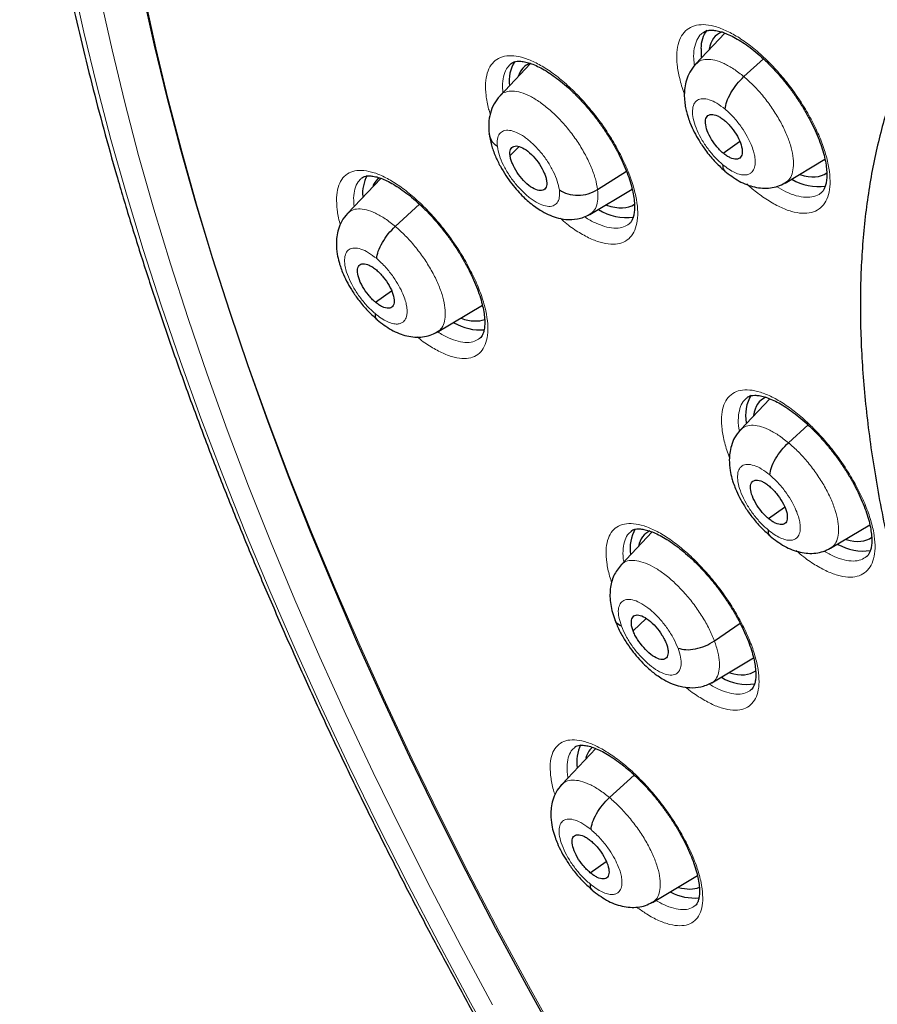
# Model space of a CAD drawing. Header units: millimetres. Extents: x 8 to 2385, y 12 to 2606.
# Tile 47 of 156: x 2156 to 2170, y 904 to 921. Entities that reach past the tile are written whole.
import ezdxf

# ---------------------------------------------------------------- set-up
doc = ezdxf.new("R2010")
doc.units = ezdxf.units.MM

msp = doc.modelspace()

# ---------------------------------------------------------------- linework, layer by layer
at = {"color": 7, "linetype": 'Continuous', "lineweight": 30}
for p, q in [((2167.641, 920.736), (2167.14, 920.207)), ((2167.965, 919.993), (2168.3, 920.296)), ((2164.319, 920.218), (2163.793, 919.662)), ((2163.97, 918.645), (2164.123, 918.801)), ((2167.61, 918.686), (2167.892, 918.883)), ((2168.667, 918.175), (2169.349, 918.581)), ((2161.759, 918.256), (2161.192, 917.657)), ((2165.464, 918.063), (2165.957, 918.378)), ((2165.33, 917.639), (2166.055, 918.071)), ((2168.665, 918.178), (2168.654, 918.17)), ((2162.009, 917.436), (2162.424, 917.812)), ((2161.668, 916.141), (2161.944, 916.333)), ((2162.726, 915.63), (2163.496, 916.089)), ((2162.723, 915.633), (2162.713, 915.625)), ((2168.408, 914.491), (2167.905, 913.96)), ((2168.725, 913.741), (2169.06, 914.045)), ((2168.383, 912.446), (2168.661, 912.639)), ((2169.444, 911.937), (2170.116, 912.338)), ((2166.397, 912.216), (2165.865, 911.654)), ((2169.441, 911.94), (2169.431, 911.932)), ((2166.071, 910.529), (2166.292, 910.739)), ((2167.46, 910.356), (2167.9, 910.656)), ((2167.414, 909.638), (2168.129, 910.064)), ((2165.434, 908.517), (2164.852, 907.902)), ((2165.667, 907.68), (2166.091, 908.063)), ((2165.339, 906.395), (2165.612, 906.585)), ((2166.404, 905.889), (2167.17, 906.347))]:
    msp.add_line(p, q, dxfattribs=at)
at = {"color": 252, "linetype": 'Continuous', "lineweight": 0, "flags": 128}
for points in [[(2156.489, 921.655), (2156.688, 920.755), (2156.908, 919.843), (2157.15, 918.92), (2157.415, 917.986), (2157.701, 917.043), (2158.009, 916.09), (2158.338, 915.128), (2158.688, 914.159), (2159.06, 913.182), (2159.452, 912.199), (2159.864, 911.21), (2160.296, 910.215), (2160.749, 909.216), (2161.22, 908.213), (2161.711, 907.207), (2162.221, 906.198), (2162.75, 905.188), (2163.296, 904.176), (2163.86, 903.164)], [(2163.672, 904.137), (2163.135, 905.133), (2162.615, 906.127), (2162.113, 907.12), (2161.63, 908.11), (2161.166, 909.097), (2160.72, 910.08), (2160.295, 911.058), (2159.889, 912.032), (2159.503, 912.999), (2159.138, 913.96), (2158.793, 914.914), (2158.469, 915.861), (2158.166, 916.798), (2157.885, 917.727), (2157.624, 918.646), (2157.386, 919.554), (2157.169, 920.452), (2156.974, 921.338)], [(2157.697, 921.407), (2157.89, 920.532), (2158.104, 919.645), (2158.34, 918.747), (2158.597, 917.839), (2158.875, 916.921), (2159.175, 915.994), (2159.495, 915.059), (2159.836, 914.116), (2160.197, 913.166), (2160.578, 912.21), (2160.979, 911.248), (2161.4, 910.281), (2161.839, 909.309), (2162.298, 908.334), (2162.776, 907.355), (2163.272, 906.374), (2163.786, 905.392), (2164.317, 904.408), (2164.866, 903.424)]]:
    msp.add_lwpolyline(points, dxfattribs=at)
at = {"color": 7, "linetype": 'Continuous', "lineweight": 30, "flags": 128}
for points in [[(2164.797, 903.487), (2164.254, 904.466), (2163.729, 905.444), (2163.221, 906.421), (2162.731, 907.396), (2162.259, 908.369), (2161.806, 909.338), (2161.371, 910.304), (2160.956, 911.265), (2160.561, 912.221), (2160.185, 913.171), (2159.829, 914.114), (2159.494, 915.051), (2159.179, 915.979), (2158.884, 916.9), (2158.611, 917.811), (2158.359, 918.712), (2158.128, 919.603), (2157.918, 920.484), (2157.731, 921.352)], [(2167.232, 920.475), (2167.235, 920.343), (2167.237, 920.324)]]:
    msp.add_lwpolyline(points, dxfattribs=at)
at = {"color": 7, "linetype": 'Continuous', "lineweight": 30}
for centre, radius, start, end in [((2167.756, 920.48), 0.525, 144.3407, 180.5394), ((2164.585, 919.915), 0.632, 147.9267, 187.1394), ((2162.112, 917.997), 0.662, 152.3365, 184.6453), ((2169.241, 919.018), 0.903, 239.5435, 277.5948), ((2165.966, 918.507), 0.922, 238.1601, 277.2406), ((2163.47, 916.581), 0.915, 239.9036, 273.9213), ((2168.674, 914.205), 0.681, 149.0667, 190.5759), ((2166.711, 911.928), 0.692, 150.5068, 187.8821), ((2170, 912.75), 0.86, 240.1515, 278.553), ((2168.031, 910.517), 0.904, 240.0568, 277.8409), ((2165.801, 908.285), 0.693, 154.5956, 188.1468), ((2167.132, 906.874), 0.911, 242.7339, 274.5216)]:
    msp.add_arc(centre, radius, start, end, dxfattribs=at)
for centre, major_axis, ratio, start_param, end_param in [((2168.445, 919.53), (-0.946, 1.173), 0.455147, 6.126705, 6.661124), ((2165.168, 919), (-0.946, 1.172), 0.455862, 6.129467, 6.576743), ((2162.677, 917.076), (-0.953, 1.179), 0.456658, 6.253431, 6.508976), ((2168.445, 919.53), (-0.946, 1.173), 0.455147, 2.539922, 3.124145), ((2165.168, 919), (-0.946, 1.172), 0.455862, 2.509054, 3.109188), ((2162.677, 917.076), (-0.953, 1.179), 0.456658, 2.516838, 2.987301), ((2169.211, 913.303), (-0.945, 1.171), 0.456652, 6.161593, 6.690992), ((2167.235, 911.024), (-0.944, 1.17), 0.457443, 6.17144, 6.63721), ((2169.211, 913.303), (-0.945, 1.171), 0.456652, 2.566041, 3.130511), ((2167.235, 911.024), (-0.944, 1.17), 0.457443, 2.552318, 3.118719), ((2166.336, 907.372), (-0.95, 1.177), 0.458707, 0.040291, 0.320387), ((2166.336, 907.372), (-0.95, 1.177), 0.458707, 2.574616, 3.005656)]:
    msp.add_ellipse(centre, major_axis=major_axis, ratio=ratio, start_param=start_param, end_param=end_param, dxfattribs=at)
for points, knots in [([(2159.622, 940.022), (2159.62, 940.021), (2159.5, 939.915), (2159.274, 939.688), (2158.946, 939.343), (2158.634, 938.978), (2158.336, 938.598), (2158.052, 938.202), (2157.784, 937.789), (2157.53, 937.36), (2157.291, 936.915), (2157.068, 936.454), (2156.86, 935.978), (2156.667, 935.487), (2156.49, 934.981), (2156.328, 934.46), (2156.182, 933.924), (2156.052, 933.374), (2155.938, 932.811), (2155.84, 932.233), (2155.759, 931.642), (2155.693, 931.039), (2155.643, 930.422), (2155.61, 929.793), (2155.592, 929.152), (2155.591, 928.5), (2155.606, 927.836), (2155.637, 927.16), (2155.684, 926.474), (2155.747, 925.778), (2155.826, 925.072), (2155.921, 924.355), (2156.032, 923.63), (2156.158, 922.895), (2156.301, 922.151), (2156.458, 921.399), (2156.632, 920.639), (2156.821, 919.872), (2157.025, 919.097), (2157.244, 918.315), (2157.479, 917.526), (2157.728, 916.731), (2157.993, 915.93), (2158.272, 915.124), (2158.566, 914.312), (2158.874, 913.496), (2159.196, 912.675), (2159.533, 911.85), (2159.884, 911.022), (2160.248, 910.19), (2160.626, 909.355), (2161.018, 908.517), (2161.422, 907.678), (2161.84, 906.837), (2162.271, 905.994), (2162.715, 905.15), (2163.171, 904.306), (2163.639, 903.462), (2164.119, 902.617), (2164.611, 901.774), (2165.115, 900.931), (2165.63, 900.089), (2166.156, 899.25), (2166.693, 898.412), (2167.241, 897.577), (2167.799, 896.745), (2168.367, 895.916), (2168.945, 895.091), (2169.532, 894.27), (2170.129, 893.453), (2170.735, 892.641), (2171.349, 891.834), (2171.972, 891.033), (2172.603, 890.238), (2173.242, 889.449), (2173.889, 888.667), (2174.543, 887.891), (2175.203, 887.124), (2175.871, 886.363), (2176.545, 885.611), (2177.224, 884.868), (2177.91, 884.133), (2178.601, 883.408), (2179.297, 882.691), (2179.997, 881.985), (2180.703, 881.289), (2181.412, 880.603), (2182.125, 879.929), (2182.734, 879.362), (2183.107, 879.025), (2183.24, 878.905)], [0, 0, 0, 0, 0.000179, 0.011527, 0.022879, 0.034239, 0.04561, 0.056994, 0.068393, 0.079809, 0.091242, 0.102694, 0.114163, 0.12565, 0.137154, 0.148674, 0.160208, 0.171754, 0.183312, 0.19488, 0.206457, 0.21804, 0.22963, 0.241224, 0.252821, 0.264421, 0.276023, 0.287626, 0.29923, 0.310833, 0.322436, 0.334038, 0.345639, 0.357239, 0.368837, 0.380434, 0.392029, 0.403623, 0.415215, 0.426805, 0.438393, 0.44998, 0.461565, 0.473148, 0.48473, 0.496311, 0.50789, 0.519467, 0.531043, 0.542618, 0.554192, 0.565764, 0.577335, 0.588905, 0.600475, 0.612043, 0.62361, 0.635177, 0.646743, 0.658308, 0.669872, 0.681436, 0.692999, 0.704562, 0.716124, 0.727686, 0.739248, 0.750809, 0.76237, 0.77393, 0.785491, 0.797051, 0.808611, 0.820171, 0.831731, 0.843291, 0.854852, 0.866412, 0.877972, 0.889533, 0.901094, 0.912655, 0.924216, 0.935778, 0.94734, 0.958903, 0.970466, 0.98203, 0.993595, 1, 1, 1, 1]), ([(2172.602, 922.851), (2172.584, 922.837), (2172.47, 922.747), (2172.273, 922.563), (2172.011, 922.299), (2171.765, 922.018), (2171.533, 921.72), (2171.316, 921.407), (2171.115, 921.078), (2170.928, 920.732), (2170.757, 920.371), (2170.602, 919.994), (2170.463, 919.602), (2170.34, 919.195), (2170.234, 918.773), (2170.144, 918.337), (2170.072, 917.887), (2170.016, 917.424), (2169.978, 916.948), (2169.956, 916.46), (2169.952, 915.961), (2169.965, 915.45), (2169.995, 914.93), (2170.042, 914.399), (2170.105, 913.86), (2170.185, 913.312), (2170.281, 912.755), (2170.394, 912.191), (2170.522, 911.62), (2170.667, 911.042), (2170.827, 910.458), (2171.002, 909.868), (2171.192, 909.273), (2171.398, 908.673), (2171.618, 908.069), (2171.853, 907.46), (2172.101, 906.848), (2172.364, 906.234), (2172.641, 905.616), (2172.931, 904.997), (2173.235, 904.377), (2173.551, 903.755), (2173.88, 903.133), (2174.221, 902.51), (2174.575, 901.889), (2174.94, 901.268), (2175.317, 900.649), (2175.705, 900.032), (2176.103, 899.417), (2176.512, 898.806), (2176.932, 898.198), (2177.361, 897.594), (2177.799, 896.995), (2178.246, 896.4), (2178.702, 895.811), (2179.166, 895.229), (2179.638, 894.652), (2180.118, 894.083), (2180.604, 893.522), (2181.098, 892.968), (2181.597, 892.422), (2182.102, 891.886), (2182.613, 891.359), (2183.129, 890.842), (2183.649, 890.335), (2184.173, 889.838), (2184.702, 889.353), (2185.092, 889.002), (2185.308, 888.817), (2185.345, 888.785)], [0, 0, 0, 0, 0.00259, 0.016877, 0.031169, 0.045488, 0.059857, 0.074294, 0.088817, 0.103439, 0.118169, 0.133012, 0.147969, 0.163037, 0.17821, 0.193477, 0.208828, 0.224249, 0.239728, 0.255252, 0.270809, 0.286391, 0.301987, 0.317591, 0.333196, 0.348796, 0.364389, 0.379973, 0.395545, 0.411105, 0.426651, 0.442185, 0.457705, 0.473213, 0.488707, 0.50419, 0.519661, 0.535121, 0.550571, 0.566011, 0.581442, 0.596865, 0.61228, 0.627687, 0.643089, 0.658485, 0.673875, 0.689261, 0.704642, 0.72002, 0.735395, 0.750768, 0.766138, 0.781507, 0.796875, 0.812242, 0.827609, 0.842977, 0.858345, 0.873715, 0.889086, 0.90446, 0.919837, 0.935217, 0.9506, 0.965989, 0.981382, 0.99678, 1, 1, 1, 1]), ([(2167.261, 920.743), (2167.272, 920.751), (2167.295, 920.768), (2167.341, 920.782), (2167.403, 920.788), (2167.482, 920.782), (2167.575, 920.761), (2167.679, 920.724), (2167.792, 920.67), (2167.912, 920.601), (2168.039, 920.515), (2168.169, 920.413), (2168.3, 920.298), (2168.431, 920.169), (2168.56, 920.03), (2168.684, 919.881), (2168.803, 919.724), (2168.913, 919.563), (2169.015, 919.399), (2169.105, 919.234), (2169.185, 919.071), (2169.252, 918.912), (2169.305, 918.759), (2169.344, 918.614), (2169.37, 918.481), (2169.382, 918.362), (2169.382, 918.257), (2169.37, 918.17), (2169.351, 918.102), (2169.323, 918.05), (2169.302, 918.021), (2169.286, 918.011), (2169.283, 918.009)], [0, 0, 0, 0, 0.035192, 0.069951, 0.102026, 0.136213, 0.169871, 0.203375, 0.236259, 0.269906, 0.303987, 0.338063, 0.37256, 0.407228, 0.44189, 0.476816, 0.511824, 0.546792, 0.581585, 0.616198, 0.651094, 0.685587, 0.719782, 0.754191, 0.787962, 0.821073, 0.854638, 0.887542, 0.919631, 0.9536, 0.989464, 1, 1, 1, 1]), ([(2163.989, 920.217), (2163.998, 920.224), (2164.018, 920.239), (2164.059, 920.252), (2164.118, 920.259), (2164.193, 920.253), (2164.283, 920.233), (2164.385, 920.196), (2164.496, 920.143), (2164.614, 920.074), (2164.739, 919.989), (2164.868, 919.888), (2164.998, 919.773), (2165.129, 919.645), (2165.257, 919.506), (2165.381, 919.358), (2165.5, 919.202), (2165.612, 919.04), (2165.714, 918.876), (2165.806, 918.712), (2165.887, 918.548), (2165.955, 918.388), (2166.011, 918.235), (2166.053, 918.09), (2166.081, 917.956), (2166.095, 917.836), (2166.097, 917.73), (2166.088, 917.643), (2166.07, 917.574), (2166.045, 917.522), (2166.023, 917.492), (2166.008, 917.482), (2166.004, 917.478)], [0, 0, 0, 0, 0.031755, 0.066678, 0.098642, 0.132733, 0.166292, 0.199711, 0.232614, 0.266197, 0.300249, 0.334354, 0.368837, 0.40354, 0.438194, 0.473119, 0.508157, 0.54316, 0.577992, 0.612583, 0.647488, 0.682056, 0.716223, 0.750645, 0.784506, 0.817543, 0.85109, 0.884008, 0.916011, 0.949358, 0.984696, 1, 1, 1, 1]), ([(2167.138, 920.206), (2167.103, 920.162), (2167.037, 920.081), (2166.981, 919.94), (2166.953, 919.81), (2166.944, 919.685), (2166.95, 919.571), (2166.966, 919.466), (2166.987, 919.377), (2167.013, 919.289), (2167.052, 919.181), (2167.113, 919.047), (2167.201, 918.891), (2167.314, 918.725), (2167.461, 918.543), (2167.575, 918.439), (2167.636, 918.384)], [0, 0, 0, 0, 0.086937, 0.163826, 0.230626, 0.287598, 0.34944, 0.400692, 0.443886, 0.480734, 0.534248, 0.613077, 0.68872, 0.778451, 0.882126, 1, 1, 1, 1]), ([(2167.643, 919.438), (2167.65, 919.479), (2167.663, 919.562), (2167.739, 919.714), (2167.84, 919.867), (2167.923, 919.951), (2167.965, 919.993)], [0, 0, 0, 0, 0.250207, 0.50019, 0.750113, 1, 1, 1, 1]), ([(2163.793, 919.662), (2163.758, 919.619), (2163.69, 919.533), (2163.628, 919.371), (2163.597, 919.197), (2163.607, 919.074), (2163.612, 919.014)], [0, 0, 0, 0, 0.2580382, 0.5121054, 0.7598749, 1, 1, 1, 1]), ([(2167.61, 918.686), (2167.589, 918.705), (2167.548, 918.741), (2167.471, 918.83), (2167.386, 918.955), (2167.319, 919.106), (2167.3, 919.235), (2167.329, 919.324), (2167.404, 919.356), (2167.493, 919.335), (2167.573, 919.292), (2167.614, 919.26), (2167.634, 919.244)], [0, 0, 0, 0, 0.062837, 0.125544, 0.25084, 0.375529, 0.499999, 0.62447, 0.74916, 0.874456, 0.937163, 1, 1, 1, 1]), ([(2167.634, 919.244), (2167.655, 919.225), (2167.696, 919.189), (2167.774, 919.1), (2167.858, 918.975), (2167.925, 918.824), (2167.944, 918.695), (2167.916, 918.606), (2167.84, 918.574), (2167.751, 918.595), (2167.672, 918.638), (2167.63, 918.67), (2167.61, 918.686)], [0, 0, 0, 0, 0.0628371, 0.1255438, 0.2508404, 0.3755289, 0.4999995, 0.6244706, 0.7491595, 0.8744561, 0.9371628, 1, 1, 1, 1]), ([(2163.611, 919.021), (2163.622, 918.956), (2163.643, 918.831), (2163.713, 918.64), (2163.798, 918.465), (2163.894, 918.306), (2163.994, 918.165), (2164.096, 918.044), (2164.192, 917.943), (2164.288, 917.856), (2164.383, 917.781), (2164.495, 917.705), (2164.62, 917.638), (2164.764, 917.582), (2164.934, 917.546), (2165.094, 917.553), (2165.231, 917.588), (2165.297, 917.624), (2165.332, 917.642)], [0, 0, 0, 0, 0.0860346, 0.165265, 0.2385068, 0.3063921, 0.3696221, 0.4283117, 0.4805719, 0.5262722, 0.577194, 0.624441, 0.6877896, 0.7476108, 0.8188799, 0.9027476, 0.949715, 1, 1, 1, 1]), ([(2163.752, 918.798), (2163.713, 918.831), (2163.641, 918.893), (2163.623, 918.976), (2163.615, 919.015)], [0, 0, 0, 0, 0.527298, 1, 1, 1, 1]), ([(2163.97, 918.645), (2163.968, 918.665), (2163.965, 918.705), (2163.982, 918.765), (2164.029, 918.811), (2164.123, 918.811), (2164.242, 918.749), (2164.367, 918.64), (2164.478, 918.497), (2164.547, 918.37), (2164.583, 918.273), (2164.59, 918.23), (2164.594, 918.209)], [0, 0, 0, 0, 0.062835, 0.125528, 0.250809, 0.375517, 0.500001, 0.624484, 0.749192, 0.874472, 0.937165, 1, 1, 1, 1]), ([(2164.594, 918.209), (2164.595, 918.189), (2164.598, 918.15), (2164.582, 918.089), (2164.534, 918.043), (2164.441, 918.044), (2164.321, 918.105), (2164.196, 918.214), (2164.085, 918.357), (2164.016, 918.485), (2163.981, 918.581), (2163.973, 918.624), (2163.97, 918.645)], [0, 0, 0, 0, 0.062835, 0.1255278, 0.250808, 0.3755163, 0.4999999, 0.6244829, 0.749191, 0.874472, 0.9371651, 1, 1, 1, 1]), ([(2167.601, 918.492), (2167.602, 918.456), (2167.604, 918.408), (2167.633, 918.391), (2167.641, 918.387)], [0, 0, 0, 0, 0.7449193, 1, 1, 1, 1]), ([(2161.438, 918.262), (2161.446, 918.268), (2161.463, 918.282), (2161.499, 918.293), (2161.553, 918.3), (2161.625, 918.295), (2161.712, 918.275), (2161.811, 918.24), (2161.919, 918.188), (2162.036, 918.12), (2162.159, 918.036), (2162.287, 917.936), (2162.416, 917.822), (2162.546, 917.695), (2162.675, 917.557), (2162.8, 917.409), (2162.919, 917.254), (2163.032, 917.093), (2163.136, 916.93), (2163.229, 916.765), (2163.312, 916.602), (2163.383, 916.442), (2163.441, 916.288), (2163.486, 916.143), (2163.517, 916.008), (2163.534, 915.887), (2163.539, 915.781), (2163.532, 915.692), (2163.516, 915.622), (2163.494, 915.57), (2163.473, 915.538), (2163.458, 915.528), (2163.453, 915.523)], [0, 0, 0, 0, 0.02883, 0.063811, 0.095587, 0.129501, 0.162888, 0.196162, 0.229048, 0.262509, 0.296484, 0.330517, 0.36493, 0.399626, 0.434228, 0.469095, 0.504114, 0.539081, 0.573905, 0.608431, 0.643288, 0.677894, 0.71199, 0.746374, 0.780299, 0.813263, 0.846709, 0.879617, 0.911524, 0.944254, 0.979009, 1, 1, 1, 1]), ([(2167.636, 918.381), (2167.717, 918.32), (2167.879, 918.195), (2168.104, 918.111), (2168.284, 918.085), (2168.418, 918.089), (2168.547, 918.117), (2168.625, 918.157), (2168.663, 918.177)], [0, 0, 0, 0, 0.245758, 0.495354, 0.621708, 0.748277, 0.87452, 1, 1, 1, 1]), ([(2164.812, 918.057), (2164.858, 918.031), (2164.951, 917.981), (2165.129, 917.96), (2165.312, 917.984), (2165.413, 918.036), (2165.464, 918.063)], [0, 0, 0, 0, 0.251708, 0.500916, 0.749292, 1, 1, 1, 1]), ([(2161.19, 917.655), (2161.155, 917.613), (2161.09, 917.532), (2161.035, 917.394), (2161.008, 917.264), (2160.998, 917.121), (2161.011, 916.977), (2161.04, 916.845), (2161.073, 916.74), (2161.113, 916.634), (2161.174, 916.501), (2161.262, 916.347), (2161.375, 916.182), (2161.523, 916.001), (2161.636, 915.899), (2161.697, 915.844)], [0, 0, 0, 0, 0.085749, 0.161981, 0.228646, 0.285973, 0.376166, 0.444843, 0.481754, 0.535287, 0.614019, 0.689514, 0.779036, 0.882446, 1, 1, 1, 1]), ([(2161.691, 916.885), (2161.697, 916.925), (2161.709, 917.007), (2161.783, 917.158), (2161.884, 917.31), (2161.967, 917.394), (2162.009, 917.436)], [0, 0, 0, 0, 0.250737, 0.500429, 0.749928, 1, 1, 1, 1]), ([(2161.668, 916.141), (2161.647, 916.159), (2161.606, 916.196), (2161.528, 916.285), (2161.444, 916.409), (2161.375, 916.559), (2161.355, 916.687), (2161.382, 916.775), (2161.456, 916.805), (2161.544, 916.784), (2161.623, 916.741), (2161.664, 916.708), (2161.685, 916.692)], [0, 0, 0, 0, 0.062836, 0.1255423, 0.2508389, 0.3755235, 0.499989, 0.6244651, 0.7491589, 0.8744554, 0.9371621, 1, 1, 1, 1]), ([(2161.685, 916.692), (2161.705, 916.674), (2161.746, 916.637), (2161.824, 916.548), (2161.909, 916.424), (2161.977, 916.274), (2161.998, 916.146), (2161.971, 916.058), (2161.896, 916.028), (2161.808, 916.049), (2161.729, 916.092), (2161.688, 916.125), (2161.668, 916.141)], [0, 0, 0, 0, 0.062836, 0.125542, 0.250839, 0.375523, 0.499988, 0.624465, 0.749158, 0.874455, 0.937162, 1, 1, 1, 1]), ([(2161.662, 915.949), (2161.663, 915.913), (2161.665, 915.866), (2161.694, 915.85), (2161.701, 915.846)], [0, 0, 0, 0, 0.762326, 1, 1, 1, 1]), ([(2161.697, 915.841), (2161.777, 915.779), (2161.939, 915.655), (2162.163, 915.569), (2162.343, 915.541), (2162.476, 915.545), (2162.605, 915.572), (2162.683, 915.612), (2162.722, 915.633)], [0, 0, 0, 0, 0.245103, 0.494515, 0.620949, 0.747695, 0.874196, 1, 1, 1, 1]), ([(2168.016, 914.511), (2168.026, 914.518), (2168.046, 914.533), (2168.089, 914.546), (2168.148, 914.553), (2168.224, 914.547), (2168.315, 914.526), (2168.418, 914.49), (2168.53, 914.437), (2168.65, 914.369), (2168.776, 914.284), (2168.906, 914.183), (2169.038, 914.069), (2169.169, 913.942), (2169.299, 913.804), (2169.425, 913.656), (2169.545, 913.501), (2169.658, 913.341), (2169.761, 913.178), (2169.854, 913.014), (2169.936, 912.852), (2170.006, 912.694), (2170.062, 912.542), (2170.105, 912.398), (2170.133, 912.265), (2170.148, 912.146), (2170.151, 912.042), (2170.142, 911.955), (2170.124, 911.888), (2170.099, 911.837), (2170.079, 911.808), (2170.064, 911.797), (2170.059, 911.795)], [0, 0, 0, 0, 0.033076, 0.067625, 0.099482, 0.133435, 0.166951, 0.200365, 0.233278, 0.26688, 0.300946, 0.335061, 0.369551, 0.404249, 0.4389, 0.47382, 0.508847, 0.543842, 0.578661, 0.613247, 0.648145, 0.682696, 0.716859, 0.751274, 0.785113, 0.818144, 0.851684, 0.884589, 0.916603, 0.950058, 0.985607, 1, 1, 1, 1]), ([(2167.903, 913.959), (2167.868, 913.916), (2167.803, 913.835), (2167.748, 913.696), (2167.721, 913.567), (2167.712, 913.424), (2167.724, 913.28), (2167.753, 913.149), (2167.786, 913.044), (2167.826, 912.938), (2167.888, 912.805), (2167.976, 912.651), (2168.089, 912.486), (2168.237, 912.305), (2168.351, 912.203), (2168.412, 912.148)], [0, 0, 0, 0, 0.085991, 0.162346, 0.229026, 0.286273, 0.376118, 0.444605, 0.481503, 0.53505, 0.613815, 0.689346, 0.778914, 0.882379, 1, 1, 1, 1]), ([(2168.407, 913.19), (2168.413, 913.231), (2168.426, 913.313), (2168.5, 913.464), (2168.601, 913.616), (2168.684, 913.7), (2168.725, 913.741)], [0, 0, 0, 0, 0.250634, 0.500388, 0.749972, 1, 1, 1, 1]), ([(2168.383, 912.446), (2168.362, 912.464), (2168.321, 912.5), (2168.243, 912.589), (2168.158, 912.713), (2168.089, 912.864), (2168.069, 912.991), (2168.097, 913.079), (2168.171, 913.11), (2168.259, 913.089), (2168.339, 913.046), (2168.38, 913.014), (2168.401, 912.997)], [0, 0, 0, 0, 0.062836, 0.1255413, 0.2508366, 0.3755233, 0.4999906, 0.6244669, 0.7491614, 0.8744567, 0.9371623, 1, 1, 1, 1]), ([(2168.401, 912.997), (2168.421, 912.979), (2168.462, 912.943), (2168.54, 912.854), (2168.625, 912.73), (2168.694, 912.58), (2168.714, 912.452), (2168.687, 912.364), (2168.613, 912.333), (2168.524, 912.354), (2168.445, 912.397), (2168.404, 912.43), (2168.383, 912.446)], [0, 0, 0, 0, 0.0628359, 0.1255412, 0.2508367, 0.375523, 0.4999901, 0.6244667, 0.7491612, 0.8744562, 0.937162, 1, 1, 1, 1]), ([(2166.04, 912.232), (2166.048, 912.238), (2166.066, 912.252), (2166.104, 912.264), (2166.16, 912.27), (2166.233, 912.265), (2166.321, 912.245), (2166.422, 912.209), (2166.532, 912.157), (2166.65, 912.09), (2166.775, 912.006), (2166.904, 911.906), (2167.035, 911.793), (2167.167, 911.667), (2167.296, 911.529), (2167.423, 911.382), (2167.544, 911.228), (2167.658, 911.068), (2167.762, 910.906), (2167.857, 910.742), (2167.941, 910.58), (2168.013, 910.422), (2168.071, 910.27), (2168.116, 910.126), (2168.148, 909.993), (2168.165, 909.873), (2168.17, 909.768), (2168.163, 909.681), (2168.148, 909.613), (2168.125, 909.562), (2168.105, 909.532), (2168.09, 909.522), (2168.085, 909.518)], [0, 0, 0, 0, 0.030979, 0.065481, 0.097132, 0.130877, 0.164225, 0.197505, 0.230406, 0.263902, 0.297899, 0.331949, 0.366375, 0.401065, 0.435666, 0.470531, 0.50554, 0.540499, 0.57531, 0.609833, 0.644689, 0.679274, 0.71337, 0.74775, 0.781646, 0.814574, 0.848049, 0.88094, 0.912858, 0.94573, 0.980763, 1, 1, 1, 1]), ([(2168.377, 912.253), (2168.378, 912.217), (2168.38, 912.17), (2168.409, 912.154), (2168.416, 912.151)], [0, 0, 0, 0, 0.759205, 1, 1, 1, 1]), ([(2168.412, 912.145), (2168.493, 912.084), (2168.655, 911.96), (2168.88, 911.875), (2169.06, 911.848), (2169.194, 911.851), (2169.323, 911.879), (2169.401, 911.919), (2169.44, 911.939)], [0, 0, 0, 0, 0.245211, 0.494676, 0.621107, 0.747829, 0.874279, 1, 1, 1, 1]), ([(2165.866, 911.655), (2165.821, 911.596), (2165.727, 911.474), (2165.672, 911.24), (2165.675, 910.979), (2165.733, 910.797), (2165.763, 910.704)], [0, 0, 0, 0, 0.231826, 0.479204, 0.736563, 1, 1, 1, 1]), ([(2165.762, 910.708), (2165.788, 910.645), (2165.838, 910.525), (2165.94, 910.35), (2166.044, 910.201), (2166.153, 910.067), (2166.259, 909.954), (2166.355, 909.865), (2166.43, 909.804), (2166.507, 909.748), (2166.607, 909.684), (2166.735, 909.622), (2166.887, 909.574), (2167.054, 909.551), (2167.241, 909.562), (2167.354, 909.614), (2167.414, 909.642)], [0, 0, 0, 0, 0.095518, 0.18094, 0.256749, 0.323071, 0.396931, 0.454463, 0.49575, 0.529082, 0.579204, 0.649409, 0.716602, 0.797251, 0.891826, 1, 1, 1, 1]), ([(2165.873, 910.606), (2165.837, 910.624), (2165.785, 910.649), (2165.774, 910.694), (2165.771, 910.707)], [0, 0, 0, 0, 0.696131, 1, 1, 1, 1]), ([(2166.071, 910.529), (2166.063, 910.552), (2166.048, 910.599), (2166.037, 910.681), (2166.052, 910.76), (2166.115, 910.806), (2166.216, 910.791), (2166.337, 910.72), (2166.462, 910.601), (2166.552, 910.48), (2166.61, 910.38), (2166.63, 910.332), (2166.64, 910.308)], [0, 0, 0, 0, 0.062835, 0.125528, 0.250809, 0.375517, 0.5, 0.624484, 0.749192, 0.874472, 0.937165, 1, 1, 1, 1]), ([(2166.64, 910.308), (2166.648, 910.284), (2166.664, 910.238), (2166.674, 910.156), (2166.659, 910.077), (2166.597, 910.03), (2166.496, 910.046), (2166.374, 910.117), (2166.25, 910.236), (2166.159, 910.356), (2166.101, 910.456), (2166.081, 910.505), (2166.071, 910.529)], [0, 0, 0, 0, 0.062835, 0.125528, 0.250808, 0.375516, 0.499999, 0.624482, 0.749191, 0.874472, 0.937165, 1, 1, 1, 1]), ([(2166.839, 910.231), (2166.881, 910.22), (2166.966, 910.198), (2167.135, 910.214), (2167.311, 910.266), (2167.41, 910.326), (2167.46, 910.356)], [0, 0, 0, 0, 0.2517148, 0.5009172, 0.7492892, 1, 1, 1, 1]), ([(2165.077, 908.541), (2165.084, 908.547), (2165.099, 908.559), (2165.134, 908.57), (2165.186, 908.576), (2165.256, 908.571), (2165.342, 908.552), (2165.44, 908.517), (2165.549, 908.466), (2165.665, 908.399), (2165.789, 908.317), (2165.917, 908.218), (2166.048, 908.106), (2166.18, 907.981), (2166.31, 907.844), (2166.437, 907.699), (2166.559, 907.545), (2166.674, 907.386), (2166.781, 907.225), (2166.878, 907.062), (2166.964, 906.9), (2167.038, 906.742), (2167.099, 906.59), (2167.147, 906.446), (2167.181, 906.313), (2167.201, 906.193), (2167.209, 906.088), (2167.204, 906), (2167.191, 905.932), (2167.171, 905.881), (2167.151, 905.85), (2167.138, 905.839), (2167.132, 905.835)], [0, 0, 0, 0, 0.029176, 0.063495, 0.094897, 0.128379, 0.161507, 0.194641, 0.227461, 0.26084, 0.294767, 0.328755, 0.363106, 0.397773, 0.432327, 0.467123, 0.502107, 0.537029, 0.571825, 0.606291, 0.641091, 0.675713, 0.709748, 0.744086, 0.778041, 0.811024, 0.844296, 0.877185, 0.909035, 0.941409, 0.975962, 1, 1, 1, 1]), ([(2164.85, 907.901), (2164.816, 907.859), (2164.751, 907.779), (2164.697, 907.641), (2164.671, 907.513), (2164.663, 907.37), (2164.676, 907.226), (2164.708, 907.094), (2164.741, 906.989), (2164.782, 906.884), (2164.845, 906.753), (2164.934, 906.6), (2165.048, 906.437), (2165.197, 906.258), (2165.311, 906.157), (2165.371, 906.102)], [0, 0, 0, 0, 0.085047, 0.16086, 0.227411, 0.284921, 0.376106, 0.445279, 0.482212, 0.535796, 0.614504, 0.689934, 0.779352, 0.882619, 1, 1, 1, 1]), ([(2165.353, 907.132), (2165.359, 907.172), (2165.37, 907.253), (2165.443, 907.403), (2165.543, 907.555), (2165.626, 907.638), (2165.667, 907.68)], [0, 0, 0, 0, 0.251098, 0.500625, 0.749843, 1, 1, 1, 1]), ([(2165.339, 906.395), (2165.319, 906.413), (2165.277, 906.45), (2165.199, 906.538), (2165.113, 906.661), (2165.043, 906.811), (2165.021, 906.937), (2165.047, 907.024), (2165.121, 907.054), (2165.208, 907.033), (2165.288, 906.99), (2165.329, 906.957), (2165.35, 906.941)], [0, 0, 0, 0, 0.062835, 0.1255375, 0.2508299, 0.3755168, 0.4999828, 0.6244654, 0.7491667, 0.8744588, 0.9371621, 1, 1, 1, 1]), ([(2165.35, 906.941), (2165.37, 906.923), (2165.412, 906.886), (2165.49, 906.798), (2165.576, 906.675), (2165.646, 906.526), (2165.668, 906.399), (2165.642, 906.312), (2165.568, 906.282), (2165.481, 906.304), (2165.401, 906.347), (2165.36, 906.379), (2165.339, 906.395)], [0, 0, 0, 0, 0.062834, 0.125537, 0.25083, 0.375516, 0.499981, 0.624464, 0.749166, 0.874458, 0.937161, 1, 1, 1, 1]), ([(2165.336, 906.205), (2165.337, 906.169), (2165.34, 906.123), (2165.369, 906.108), (2165.375, 906.104)], [0, 0, 0, 0, 0.7730333, 1, 1, 1, 1]), ([(2165.371, 906.099), (2165.452, 906.038), (2165.614, 905.914), (2165.839, 905.829), (2166.02, 905.801), (2166.154, 905.804), (2166.283, 905.831), (2166.361, 905.872), (2166.4, 905.892)], [0, 0, 0, 0, 0.244684, 0.494023, 0.620533, 0.747407, 0.874055, 1, 1, 1, 1])]:
    msp.add_open_spline(points, degree=3, knots=knots, dxfattribs=at)
at = {"color": 252, "linetype": 'Continuous', "lineweight": 0}
for points, knots in [([(2166.948, 919.703), (2166.947, 919.705), (2166.909, 919.796), (2166.864, 919.965), (2166.818, 920.201), (2166.813, 920.41), (2166.845, 920.586), (2166.913, 920.726), (2167.016, 920.824), (2167.15, 920.878), (2167.312, 920.886), (2167.496, 920.849), (2167.699, 920.766), (2167.914, 920.642), (2168.135, 920.478), (2168.357, 920.28), (2168.571, 920.053), (2168.79, 919.783), (2168.986, 919.494), (2169.152, 919.199), (2169.276, 918.928), (2169.367, 918.668), (2169.424, 918.424), (2169.443, 918.205), (2169.425, 918.015), (2169.37, 917.862), (2169.281, 917.747), (2169.158, 917.677), (2169.006, 917.651), (2168.829, 917.672), (2168.633, 917.737), (2168.422, 917.847), (2168.213, 917.987), (2168.076, 918.105), (2168.013, 918.16)], [0, 0, 0, 0, 0.000593, 0.032737, 0.064851, 0.096965, 0.12906, 0.161156, 0.193252, 0.225347, 0.257463, 0.289578, 0.321724, 0.353869, 0.386042, 0.418215, 0.4504, 0.482586, 0.522822, 0.554947, 0.587072, 0.619199, 0.651325, 0.683432, 0.715538, 0.747632, 0.779725, 0.811825, 0.843925, 0.876049, 0.908174, 0.940328, 0.972483, 1, 1, 1, 1]), ([(2167.263, 920.74), (2167.253, 920.734), (2167.208, 920.706), (2167.156, 920.617), (2167.112, 920.476), (2167.1, 920.328), (2167.115, 920.221), (2167.121, 920.182)], [0, 0, 0, 0, 0.07022, 0.330065, 0.58991, 0.849513, 1, 1, 1, 1]), ([(2163.63, 919.353), (2163.621, 919.382), (2163.584, 919.496), (2163.555, 919.676), (2163.545, 919.886), (2163.575, 920.06), (2163.639, 920.199), (2163.739, 920.295), (2163.87, 920.349), (2164.029, 920.356), (2164.211, 920.318), (2164.412, 920.234), (2164.624, 920.109), (2164.844, 919.944), (2165.063, 919.745), (2165.277, 919.518), (2165.495, 919.247), (2165.692, 918.958), (2165.858, 918.663), (2165.984, 918.393), (2166.076, 918.133), (2166.135, 917.89), (2166.156, 917.672), (2166.141, 917.483), (2166.089, 917.331), (2166.002, 917.217), (2165.882, 917.148), (2165.734, 917.123), (2165.559, 917.145), (2165.365, 917.211), (2165.156, 917.323), (2164.973, 917.445), (2164.862, 917.542), (2164.824, 917.575)], [0, 0, 0, 0, 0.011309, 0.044477, 0.077644, 0.110797, 0.143949, 0.177116, 0.210282, 0.243485, 0.276689, 0.309936, 0.343182, 0.37646, 0.409739, 0.443022, 0.476305, 0.517929, 0.55111, 0.584291, 0.617473, 0.650656, 0.683815, 0.716975, 0.750129, 0.783283, 0.816459, 0.849635, 0.882852, 0.916069, 0.949328, 0.982586, 1, 1, 1, 1]), ([(2167.142, 920.204), (2167.165, 920.226), (2167.215, 920.272), (2167.327, 920.294), (2167.466, 920.279), (2167.623, 920.222), (2167.791, 920.13), (2167.907, 920.038), (2167.965, 919.993)], [0, 0, 0, 0, 0.144462, 0.315499, 0.486557, 0.657678, 0.828728, 1, 1, 1, 1]), ([(2163.991, 920.215), (2163.968, 920.195), (2163.913, 920.149), (2163.863, 920.032), (2163.835, 919.888), (2163.844, 919.772), (2163.847, 919.72)], [0, 0, 0, 0, 0.211554, 0.491143, 0.77073, 1, 1, 1, 1]), ([(2167.965, 919.993), (2168.023, 919.941), (2168.138, 919.839), (2168.302, 919.652), (2168.453, 919.451), (2168.583, 919.241), (2168.688, 919.029), (2168.764, 918.825), (2168.806, 918.636), (2168.816, 918.469), (2168.792, 918.331), (2168.743, 918.229), (2168.688, 918.194), (2168.665, 918.178)], [0, 0, 0, 0, 0.092965, 0.185809, 0.278691, 0.371539, 0.464376, 0.557133, 0.649841, 0.742674, 0.835506, 0.928214, 1, 1, 1, 1]), ([(2163.795, 919.66), (2163.797, 919.665), (2163.82, 919.701), (2163.892, 919.735), (2164.009, 919.755), (2164.152, 919.73), (2164.311, 919.664), (2164.481, 919.56), (2164.654, 919.424), (2164.826, 919.259), (2164.988, 919.071), (2165.135, 918.868), (2165.26, 918.656), (2165.36, 918.446), (2165.434, 918.243), (2165.454, 918.123), (2165.464, 918.063)], [0, 0, 0, 0, 0.0097591, 0.0859551, 0.1621411, 0.2382629, 0.3143446, 0.3905263, 0.4667081, 0.5427898, 0.6189115, 0.6950973, 0.7712931, 0.8475157, 0.9237052, 1, 1, 1, 1]), ([(2167.601, 918.492), (2167.555, 918.534), (2167.462, 918.619), (2167.333, 918.778), (2167.225, 918.947), (2167.143, 919.119), (2167.094, 919.28), (2167.081, 919.419), (2167.105, 919.527), (2167.164, 919.597), (2167.255, 919.624), (2167.37, 919.606), (2167.503, 919.546), (2167.596, 919.474), (2167.643, 919.438)], [0, 0, 0, 0, 0.083335, 0.166666, 0.249998, 0.333328, 0.416666, 0.5, 0.583337, 0.666672, 0.750002, 0.833334, 0.916665, 1, 1, 1, 1]), ([(2167.643, 919.438), (2167.696, 919.39), (2167.796, 919.299), (2167.924, 919.133), (2168.021, 918.978), (2168.088, 918.841), (2168.129, 918.726), (2168.148, 918.644), (2168.156, 918.586), (2168.158, 918.548), (2168.158, 918.522), (2168.156, 918.497), (2168.151, 918.464), (2168.135, 918.407), (2168.106, 918.364), (2168.071, 918.337), (2168.047, 918.325), (2168.019, 918.316), (2167.973, 918.311), (2167.905, 918.318), (2167.811, 918.351), (2167.708, 918.407), (2167.637, 918.464), (2167.601, 918.492)], [0, 0, 0, 0, 0.093874, 0.178743, 0.254713, 0.321716, 0.379773, 0.428807, 0.456514, 0.480251, 0.500017, 0.507805, 0.532101, 0.571538, 0.647443, 0.670593, 0.695379, 0.721809, 0.749902, 0.811364, 0.873521, 0.936336, 1, 1, 1, 1]), ([(2163.752, 918.798), (2163.749, 918.842), (2163.745, 918.931), (2163.784, 919.022), (2163.855, 919.075), (2163.956, 919.083), (2164.079, 919.047), (2164.215, 918.969), (2164.356, 918.853), (2164.492, 918.709), (2164.614, 918.545), (2164.712, 918.374), (2164.784, 918.204), (2164.803, 918.106), (2164.812, 918.057)], [0, 0, 0, 0, 0.083335, 0.166671, 0.250005, 0.333339, 0.41667, 0.500002, 0.583331, 0.666664, 0.749998, 0.833331, 0.916665, 1, 1, 1, 1]), ([(2164.812, 918.057), (2164.814, 918.012), (2164.819, 917.924), (2164.779, 917.832), (2164.708, 917.779), (2164.608, 917.771), (2164.485, 917.808), (2164.349, 917.886), (2164.208, 918.002), (2164.072, 918.146), (2163.95, 918.31), (2163.851, 918.481), (2163.779, 918.65), (2163.761, 918.749), (2163.752, 918.798)], [0, 0, 0, 0, 0.083335, 0.166669, 0.250002, 0.333336, 0.416669, 0.499998, 0.58333, 0.666661, 0.749995, 0.833329, 0.916665, 1, 1, 1, 1]), ([(2161.071, 917.467), (2161.068, 917.474), (2161.038, 917.565), (2161.013, 917.723), (2160.999, 917.931), (2161.026, 918.105), (2161.088, 918.242), (2161.184, 918.338), (2161.312, 918.39), (2161.468, 918.396), (2161.647, 918.357), (2161.845, 918.273), (2162.056, 918.147), (2162.274, 917.981), (2162.493, 917.782), (2162.706, 917.554), (2162.924, 917.284), (2163.122, 916.995), (2163.289, 916.701), (2163.416, 916.432), (2163.511, 916.173), (2163.572, 915.931), (2163.596, 915.714), (2163.584, 915.527), (2163.535, 915.376), (2163.452, 915.263), (2163.335, 915.195), (2163.19, 915.171), (2163.019, 915.194), (2162.827, 915.26), (2162.62, 915.374), (2162.47, 915.472), (2162.39, 915.541), (2162.383, 915.547)], [0, 0, 0, 0, 0.002764, 0.036675, 0.070587, 0.104495, 0.138404, 0.172348, 0.206292, 0.240293, 0.274294, 0.308349, 0.342405, 0.376488, 0.410571, 0.444644, 0.478716, 0.521321, 0.555246, 0.589171, 0.623097, 0.657023, 0.690929, 0.724836, 0.758752, 0.792668, 0.826628, 0.860589, 0.894608, 0.928628, 0.962695, 0.996763, 1, 1, 1, 1]), ([(2161.44, 918.26), (2161.416, 918.24), (2161.363, 918.194), (2161.316, 918.077), (2161.291, 917.937), (2161.301, 917.825), (2161.305, 917.776)], [0, 0, 0, 0, 0.218997, 0.500471, 0.781943, 1, 1, 1, 1]), ([(2165.464, 918.063), (2165.468, 918.007), (2165.477, 917.895), (2165.443, 917.767), (2165.394, 917.68), (2165.344, 917.654), (2165.327, 917.644)], [0, 0, 0, 0, 0.282054, 0.563718, 0.845504, 1, 1, 1, 1]), ([(2168.521, 918.117), (2168.575, 918.085), (2168.693, 918.015), (2168.861, 917.953), (2169.024, 917.925), (2169.162, 917.942), (2169.248, 917.972), (2169.279, 918.007), (2169.282, 918.01)], [0, 0, 0, 0, 0.17113, 0.373589, 0.575947, 0.778304, 0.980446, 1, 1, 1, 1]), ([(2161.194, 917.654), (2161.216, 917.674), (2161.265, 917.719), (2161.375, 917.74), (2161.512, 917.724), (2161.668, 917.666), (2161.835, 917.573), (2161.951, 917.482), (2162.009, 917.436)], [0, 0, 0, 0, 0.143681, 0.314876, 0.48609, 0.657366, 0.828571, 1, 1, 1, 1]), ([(2165.244, 917.6), (2165.252, 917.594), (2165.324, 917.543), (2165.455, 917.48), (2165.628, 917.417), (2165.782, 917.398), (2165.911, 917.416), (2165.974, 917.459), (2166.003, 917.479)], [0, 0, 0, 0, 0.0250645, 0.2252461, 0.4248959, 0.6245445, 0.8240285, 1, 1, 1, 1]), ([(2162.009, 917.436), (2162.066, 917.384), (2162.181, 917.282), (2162.346, 917.095), (2162.497, 916.895), (2162.628, 916.685), (2162.735, 916.475), (2162.812, 916.271), (2162.857, 916.084), (2162.868, 915.919), (2162.847, 915.782), (2162.8, 915.682), (2162.746, 915.648), (2162.723, 915.633)], [0, 0, 0, 0, 0.093028, 0.185936, 0.278883, 0.371794, 0.464695, 0.557515, 0.650285, 0.743179, 0.836077, 0.928851, 1, 1, 1, 1]), ([(2161.662, 915.949), (2161.615, 915.991), (2161.522, 916.076), (2161.393, 916.234), (2161.284, 916.403), (2161.201, 916.574), (2161.15, 916.733), (2161.136, 916.871), (2161.158, 916.978), (2161.216, 917.047), (2161.305, 917.073), (2161.419, 917.054), (2161.551, 916.993), (2161.644, 916.921), (2161.691, 916.885)], [0, 0, 0, 0, 0.0833348, 0.1666655, 0.2499975, 0.3333267, 0.416665, 0.4999987, 0.5833358, 0.6666706, 0.7500011, 0.8333339, 0.9166653, 1, 1, 1, 1]), ([(2161.691, 916.885), (2161.744, 916.837), (2161.844, 916.745), (2161.972, 916.58), (2162.07, 916.426), (2162.138, 916.289), (2162.18, 916.175), (2162.2, 916.093), (2162.208, 916.036), (2162.211, 915.998), (2162.211, 915.972), (2162.209, 915.948), (2162.205, 915.915), (2162.19, 915.859), (2162.162, 915.816), (2162.127, 915.791), (2162.104, 915.779), (2162.076, 915.771), (2162.031, 915.765), (2161.964, 915.773), (2161.87, 915.807), (2161.768, 915.864), (2161.697, 915.92), (2161.662, 915.949)], [0, 0, 0, 0, 0.093888, 0.17877, 0.254747, 0.321752, 0.379807, 0.428834, 0.456534, 0.480261, 0.500015, 0.507859, 0.532209, 0.571662, 0.647536, 0.670667, 0.695433, 0.721838, 0.749902, 0.811381, 0.873544, 0.936352, 1, 1, 1, 1]), ([(2162.722, 915.641), (2162.726, 915.639), (2162.793, 915.591), (2162.917, 915.53), (2163.087, 915.466), (2163.238, 915.447), (2163.364, 915.463), (2163.424, 915.505), (2163.452, 915.525)], [0, 0, 0, 0, 0.010629, 0.21441, 0.417895, 0.621379, 0.824487, 1, 1, 1, 1]), ([(2167.718, 913.485), (2167.688, 913.57), (2167.629, 913.741), (2167.585, 913.973), (2167.575, 914.18), (2167.604, 914.354), (2167.669, 914.492), (2167.769, 914.588), (2167.9, 914.641), (2168.06, 914.648), (2168.243, 914.61), (2168.445, 914.527), (2168.66, 914.403), (2168.881, 914.239), (2169.103, 914.042), (2169.319, 913.816), (2169.539, 913.548), (2169.738, 913.261), (2169.906, 912.968), (2170.034, 912.7), (2170.128, 912.441), (2170.188, 912.2), (2170.211, 911.983), (2170.196, 911.795), (2170.145, 911.644), (2170.058, 911.531), (2169.938, 911.462), (2169.789, 911.437), (2169.613, 911.459), (2169.418, 911.524), (2169.207, 911.635), (2169.018, 911.76), (2168.901, 911.86), (2168.858, 911.897)], [0, 0, 0, 0, 0.032397, 0.064794, 0.097191, 0.129587, 0.161983, 0.194397, 0.226811, 0.259256, 0.2917, 0.324173, 0.356645, 0.389132, 0.421619, 0.4541, 0.486581, 0.527151, 0.559555, 0.591959, 0.624363, 0.656767, 0.689162, 0.721556, 0.753956, 0.786355, 0.818778, 0.851201, 0.883655, 0.916109, 0.948588, 0.981068, 1, 1, 1, 1]), ([(2168.019, 914.509), (2167.995, 914.489), (2167.941, 914.443), (2167.891, 914.328), (2167.867, 914.172), (2167.867, 914.039), (2167.885, 913.954), (2167.888, 913.938)], [0, 0, 0, 0, 0.188708, 0.440473, 0.692236, 0.943997, 1, 1, 1, 1]), ([(2167.907, 913.957), (2167.93, 913.978), (2167.979, 914.023), (2168.089, 914.044), (2168.227, 914.029), (2168.383, 913.971), (2168.551, 913.879), (2168.667, 913.787), (2168.725, 913.741)], [0, 0, 0, 0, 0.143823, 0.314989, 0.486175, 0.657423, 0.828598, 1, 1, 1, 1]), ([(2168.725, 913.741), (2168.783, 913.69), (2168.899, 913.588), (2169.064, 913.402), (2169.215, 913.202), (2169.347, 912.993), (2169.454, 912.782), (2169.531, 912.579), (2169.576, 912.392), (2169.587, 912.227), (2169.565, 912.09), (2169.518, 911.99), (2169.464, 911.955), (2169.441, 911.94)], [0, 0, 0, 0, 0.093014, 0.185907, 0.278839, 0.371736, 0.464622, 0.557427, 0.650182, 0.743062, 0.835945, 0.928704, 1, 1, 1, 1]), ([(2168.377, 912.253), (2168.33, 912.295), (2168.237, 912.38), (2168.108, 912.538), (2167.998, 912.707), (2167.915, 912.877), (2167.864, 913.037), (2167.85, 913.175), (2167.872, 913.282), (2167.93, 913.351), (2168.02, 913.377), (2168.134, 913.358), (2168.267, 913.298), (2168.36, 913.226), (2168.407, 913.19)], [0, 0, 0, 0, 0.083335, 0.166665, 0.249997, 0.333327, 0.416665, 0.499999, 0.583336, 0.666671, 0.750001, 0.833334, 0.916665, 1, 1, 1, 1]), ([(2168.407, 913.19), (2168.46, 913.142), (2168.56, 913.051), (2168.689, 912.886), (2168.787, 912.732), (2168.855, 912.595), (2168.897, 912.482), (2168.917, 912.4), (2168.926, 912.343), (2168.928, 912.305), (2168.928, 912.279), (2168.927, 912.254), (2168.923, 912.222), (2168.907, 912.165), (2168.879, 912.123), (2168.844, 912.097), (2168.821, 912.085), (2168.793, 912.077), (2168.748, 912.071), (2168.68, 912.079), (2168.586, 912.113), (2168.484, 912.169), (2168.413, 912.225), (2168.377, 912.253)], [0, 0, 0, 0, 0.093879, 0.178754, 0.254726, 0.32173, 0.379785, 0.428817, 0.456521, 0.480254, 0.500015, 0.507827, 0.532145, 0.571588, 0.64748, 0.670622, 0.695401, 0.72182, 0.749902, 0.811436, 0.873617, 0.936407, 1, 1, 1, 1]), ([(2165.71, 911.345), (2165.696, 911.385), (2165.653, 911.509), (2165.618, 911.697), (2165.604, 911.904), (2165.631, 912.076), (2165.692, 912.212), (2165.79, 912.307), (2165.918, 912.359), (2166.075, 912.365), (2166.256, 912.326), (2166.457, 912.242), (2166.67, 912.116), (2166.89, 911.952), (2167.111, 911.754), (2167.326, 911.528), (2167.547, 911.26), (2167.747, 910.974), (2167.916, 910.682), (2168.045, 910.415), (2168.141, 910.158), (2168.203, 909.917), (2168.228, 909.702), (2168.217, 909.516), (2168.168, 909.366), (2168.084, 909.255), (2167.967, 909.187), (2167.82, 909.163), (2167.647, 909.186), (2167.454, 909.252), (2167.245, 909.365), (2167.081, 909.472), (2166.988, 909.551), (2166.969, 909.567)], [0, 0, 0, 0, 0.015774, 0.049064, 0.082353, 0.115655, 0.148957, 0.182294, 0.215631, 0.249013, 0.282394, 0.315808, 0.349222, 0.382644, 0.416065, 0.449465, 0.482865, 0.524567, 0.557862, 0.591157, 0.624452, 0.657747, 0.691037, 0.724328, 0.757638, 0.790949, 0.8243, 0.857652, 0.891045, 0.924439, 0.957858, 0.991278, 1, 1, 1, 1]), ([(2166.042, 912.23), (2166.019, 912.21), (2165.966, 912.165), (2165.918, 912.051), (2165.897, 911.896), (2165.897, 911.777), (2165.912, 911.706), (2165.913, 911.704)], [0, 0, 0, 0, 0.200924, 0.464825, 0.728725, 0.992506, 1, 1, 1, 1]), ([(2169.333, 911.89), (2169.391, 911.857), (2169.512, 911.789), (2169.68, 911.733), (2169.836, 911.713), (2169.966, 911.732), (2170.029, 911.775), (2170.059, 911.795)], [0, 0, 0, 0, 0.191419, 0.399649, 0.607878, 0.815513, 1, 1, 1, 1]), ([(2165.869, 911.649), (2165.879, 911.662), (2165.913, 911.703), (2166.002, 911.732), (2166.129, 911.731), (2166.279, 911.689), (2166.442, 911.61), (2166.614, 911.494), (2166.788, 911.346), (2166.957, 911.171), (2167.116, 910.977), (2167.256, 910.771), (2167.377, 910.559), (2167.432, 910.423), (2167.46, 910.356)], [0, 0, 0, 0, 0.040359, 0.127545, 0.214685, 0.301939, 0.389194, 0.476334, 0.56352, 0.65078, 0.738051, 0.825352, 0.912616, 1, 1, 1, 1]), ([(2165.873, 910.606), (2165.856, 910.659), (2165.821, 910.764), (2165.815, 910.896), (2165.844, 910.995), (2165.908, 911.055), (2166.002, 911.072), (2166.12, 911.044), (2166.255, 910.974), (2166.396, 910.865), (2166.535, 910.727), (2166.661, 910.567), (2166.768, 910.396), (2166.815, 910.286), (2166.839, 910.231)], [0, 0, 0, 0, 0.0833355, 0.1666707, 0.2500054, 0.3333387, 0.4166704, 0.5000024, 0.583331, 0.6666643, 0.7499978, 0.8333314, 0.9166646, 1, 1, 1, 1]), ([(2166.839, 910.231), (2166.856, 910.178), (2166.89, 910.072), (2166.896, 909.941), (2166.868, 909.842), (2166.804, 909.782), (2166.71, 909.765), (2166.591, 909.793), (2166.457, 909.863), (2166.316, 909.972), (2166.177, 910.11), (2166.051, 910.27), (2165.944, 910.44), (2165.896, 910.551), (2165.873, 910.606)], [0, 0, 0, 0, 0.083336, 0.16667, 0.250005, 0.333339, 0.416673, 0.500003, 0.583336, 0.666668, 0.750003, 0.833337, 0.916667, 1, 1, 1, 1]), ([(2167.46, 910.356), (2167.483, 910.29), (2167.528, 910.158), (2167.552, 909.985), (2167.545, 909.835), (2167.502, 909.721), (2167.456, 909.656), (2167.417, 909.642), (2167.412, 909.64)], [0, 0, 0, 0, 0.195062, 0.389855, 0.584733, 0.779542, 0.974326, 1, 1, 1, 1]), ([(2167.363, 909.623), (2167.423, 909.589), (2167.546, 909.519), (2167.715, 909.461), (2167.868, 909.44), (2167.995, 909.457), (2168.056, 909.499), (2168.085, 909.519)], [0, 0, 0, 0, 0.1983471, 0.4051214, 0.6118952, 0.8183943, 1, 1, 1, 1]), ([(2164.738, 907.728), (2164.732, 907.745), (2164.696, 907.846), (2164.665, 908.011), (2164.648, 908.216), (2164.672, 908.387), (2164.731, 908.521), (2164.825, 908.614), (2164.951, 908.665), (2165.106, 908.669), (2165.285, 908.629), (2165.483, 908.544), (2165.695, 908.418), (2165.915, 908.253), (2166.136, 908.055), (2166.351, 907.829), (2166.573, 907.562), (2166.773, 907.276), (2166.945, 906.986), (2167.075, 906.72), (2167.174, 906.465), (2167.238, 906.227), (2167.266, 906.013), (2167.258, 905.829), (2167.212, 905.681), (2167.131, 905.571), (2167.016, 905.505), (2166.872, 905.483), (2166.701, 905.506), (2166.509, 905.575), (2166.318, 905.675), (2166.189, 905.768), (2166.133, 905.808)], [0, 0, 0, 0, 0.007117, 0.041244, 0.075372, 0.109532, 0.143693, 0.17791, 0.212128, 0.246401, 0.280674, 0.314977, 0.349281, 0.383576, 0.41787, 0.452121, 0.486372, 0.529093, 0.563221, 0.597349, 0.631476, 0.665604, 0.699738, 0.733872, 0.768049, 0.802226, 0.836462, 0.870698, 0.904984, 0.93927, 0.973575, 1, 1, 1, 1]), ([(2165.079, 908.539), (2165.057, 908.52), (2165.005, 908.476), (2164.959, 908.363), (2164.941, 908.21), (2164.944, 908.091), (2164.96, 908.02), (2164.96, 908.017)], [0, 0, 0, 0, 0.201826, 0.464079, 0.72633, 0.988293, 1, 1, 1, 1]), ([(2164.854, 907.899), (2164.876, 907.919), (2164.924, 907.964), (2165.033, 907.984), (2165.17, 907.967), (2165.325, 907.91), (2165.493, 907.817), (2165.609, 907.725), (2165.667, 907.68)], [0, 0, 0, 0, 0.143143, 0.314445, 0.485767, 0.65715, 0.82846, 1, 1, 1, 1]), ([(2165.667, 907.68), (2165.725, 907.629), (2165.841, 907.527), (2166.007, 907.341), (2166.16, 907.142), (2166.294, 906.934), (2166.402, 906.725), (2166.482, 906.524), (2166.528, 906.338), (2166.542, 906.175), (2166.522, 906.04), (2166.477, 905.941), (2166.424, 905.907), (2166.401, 905.893)], [0, 0, 0, 0, 0.093062, 0.186004, 0.278985, 0.37193, 0.464864, 0.557718, 0.65052, 0.743447, 0.836378, 0.929188, 1, 1, 1, 1]), ([(2165.336, 906.205), (2165.289, 906.247), (2165.195, 906.331), (2165.065, 906.489), (2164.954, 906.656), (2164.869, 906.826), (2164.817, 906.984), (2164.801, 907.121), (2164.822, 907.226), (2164.879, 907.294), (2164.967, 907.32), (2165.081, 907.3), (2165.213, 907.239), (2165.307, 907.168), (2165.353, 907.132)], [0, 0, 0, 0, 0.083337, 0.16667, 0.250005, 0.333339, 0.416673, 0.500005, 0.583339, 0.666674, 0.750004, 0.833336, 0.916667, 1, 1, 1, 1]), ([(2165.353, 907.132), (2165.407, 907.084), (2165.508, 906.992), (2165.638, 906.828), (2165.738, 906.674), (2165.806, 906.538), (2165.849, 906.426), (2165.87, 906.345), (2165.879, 906.289), (2165.882, 906.252), (2165.882, 906.227), (2165.881, 906.202), (2165.877, 906.17), (2165.863, 906.114), (2165.835, 906.072), (2165.801, 906.047), (2165.778, 906.035), (2165.751, 906.027), (2165.706, 906.022), (2165.638, 906.03), (2165.545, 906.064), (2165.443, 906.121), (2165.371, 906.177), (2165.336, 906.205)], [0, 0, 0, 0, 0.094297, 0.179471, 0.255624, 0.322688, 0.380683, 0.429534, 0.457051, 0.480544, 0.50001, 0.507772, 0.532042, 0.571468, 0.647389, 0.670547, 0.695346, 0.72179, 0.749899, 0.81159, 0.873823, 0.936561, 1, 1, 1, 1]), ([(2166.462, 905.924), (2166.507, 905.898), (2166.615, 905.836), (2166.769, 905.783), (2166.92, 905.76), (2167.044, 905.776), (2167.104, 905.817), (2167.131, 905.836)], [0, 0, 0, 0, 0.1588623, 0.3760987, 0.5933351, 0.8102457, 1, 1, 1, 1])]:
    msp.add_open_spline(points, degree=3, knots=knots, dxfattribs=at)

doc.saveas('drawing.dxf')
